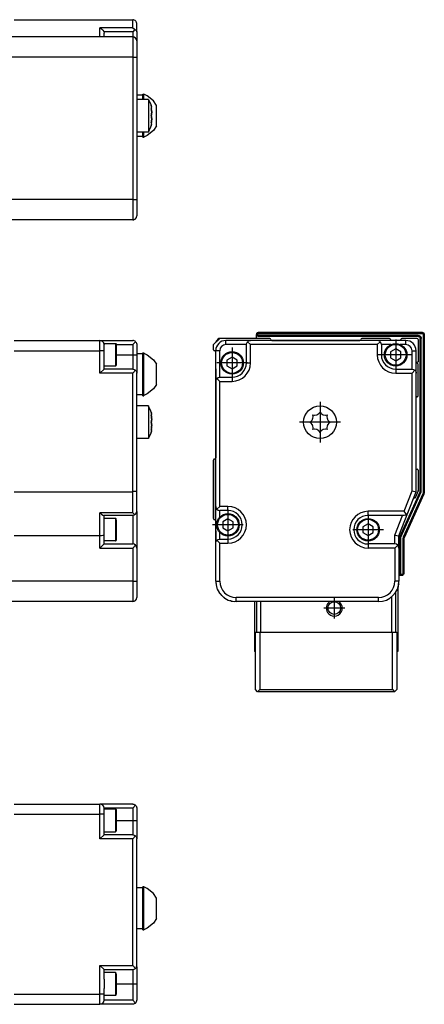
# Model space of a CAD drawing. Header units: inches. Extents: x -381 to 28022, y -418 to 176.
# Tile 49 of 49: x 27923 to 28022, y -152 to 88. Entities that reach past the tile are written whole.
import ezdxf

# ---------------------------------------------------------------- set-up
doc = ezdxf.new("R2010")
doc.units = ezdxf.units.IN
doc.linetypes.add('DOT_CENTER', pattern=[14, 12, -1, 0, -1])
doc.layers.add('1', color=7, linetype='Continuous')

# ---------------------------------------------------------------- blocks, each defined once
blk = doc.blocks.new('Modulo_der__18E___31', base_point=(25855.18, -53.93))
at = {"color": 7, "linetype": 'Continuous'}
for p, q in [((27922.08, 9.97), (27943.08, 9.97)), ((27943.08, 9.97), (27951.08, 9.97)), ((27943.08, 7.47), (27943.08, 9.97)), ((27951.29, 9.95), (27951.08, 9.97)), ((27951.08, 8.97), (27951.78, 9.68)), ((27951.46, 9.9), (27951.29, 9.95)), ((27951.48, 9.89), (27951.46, 9.9)), ((27951.67, 9.78), (27951.48, 9.89)), ((27951.78, 9.68), (27951.67, 9.78)), ((27951.78, 9.68), (27951.82, 9.64)), ((27951.82, 9.64), (27951.94, 9.47)), ((27922.08, 7.47), (27943.08, 7.47)), ((27944.08, 7.47), (27943.08, 7.47)), ((27943.08, 1.97), (27943.08, 7.47)), ((27944.08, 9.22), (27946.88, 9.22)), ((27944.08, 9.22), (27944.08, 8.97)), ((27944.08, 7.47), (27944.08, 8.97)), ((27944.08, 2.97), (27944.08, 7.47)), ((27946.88, 9.22), (27946.95, 9.21)), ((27946.88, 9.22), (27946.88, 3.72)), ((27946.95, 9.21), (27947.05, 9.12)), ((27947.05, 9.12), (27947.08, 8.83)), ((27947.06, 8.97), (27951.08, 8.97)), ((27947.08, 8.83), (27947.08, 3.92)), ((27951.08, 8.97), (27951.08, 6.47)), ((27951.94, 9.47), (27952, 9.35)), ((27952, 9.35), (27952.03, 9.28)), ((27952.03, 9.28), (27952.07, 9.08)), ((27952.07, 9.08), (27952.08, 8.97)), ((27952.08, 8.97), (27952.08, 6.47)), ((27947.08, 6.47), (27951.08, 6.47)), ((27951.08, 6.47), (27952.08, 6.47)), ((27951.08, 6.47), (27951.08, 2.97)), ((27953.58, 6.68), (27952.08, 6.68)), ((27952.08, 6.47), (27952.08, 1.97)), ((27953.58, 6.93), (27953.83, 6.93)), ((27953.58, -3.57), (27953.58, 6.93)), ((27953.83, 6.93), (27953.83, 6.85)), ((27953.83, -0.12), (27953.83, 6.93)), ((27953.83, 6.85), (27954.66, 6.46)), ((27954.66, 6.46), (27956.15, 5.23)), ((27956.15, 5.23), (27956.88, 4.14)), ((27944.08, 2.97), (27943.08, 1.97)), ((27946.88, 3.72), (27944.08, 3.72)), ((27951.08, 2.97), (27944.08, 2.97)), ((27946.88, 3.72), (27946.95, 3.73)), ((27946.95, 3.73), (27947.05, 3.82)), ((27947.05, 3.82), (27947.08, 3.92)), ((27951.08, 2.97), (27951.46, 2.9)), ((27951.78, 2.68), (27951.08, 1.97)), ((27951.46, 2.9), (27951.78, 2.68)), ((27951.78, 2.68), (27951.82, 2.64)), ((27951.82, 2.64), (27951.94, 2.47)), ((27951.94, 2.47), (27952, 2.35)), ((27956.88, -0.79), (27956.88, 4.14)), ((27951.08, 1.97), (27943.08, 1.97)), ((27951.08, -27.03), (27951.08, 1.97)), ((27952, 2.35), (27952.03, 2.28)), ((27952.03, 2.28), (27952.07, 2.08)), ((27952.07, 2.08), (27952.08, 1.97)), ((27952.08, -26.84), (27952.08, 1.97)), ((27953.83, -3.49), (27953.83, -0.12)), ((27956.15, -1.87), (27954.66, -3.11)), ((27956.88, -0.79), (27956.15, -1.87)), ((27953.58, -3.32), (27952.08, -3.32)), ((27953.58, -3.57), (27953.83, -3.57)), ((27954.66, -3.11), (27953.83, -3.49)), ((27953.83, -3.57), (27953.83, -3.49)), ((27954.91, -6.03), (27952.08, -6.03)), ((27954.91, -6.09), (27954.91, -6.03)), ((27954.91, -6.03), (27954.91, -6.09)), ((27955.49, -7.33), (27954.91, -6.09)), ((27954.91, -6.09), (27954.91, -8.66)), ((27954.91, -8.66), (27954.91, -14.03)), ((27955.58, -7.53), (27955.49, -7.33)), ((27955.58, -7.53), (27955.67, -7.84)), ((27955.67, -7.84), (27955.58, -7.53)), ((27955.66, -8.59), (27955.58, -8.26)), ((27955.58, -8.26), (27955.67, -8.33)), ((27955.59, -8.33), (27955.68, -8.33)), ((27955.59, -8.33), (27955.66, -8.59)), ((27955.68, -8.7), (27955.66, -8.59)), ((27955.66, -8.59), (27955.68, -8.7)), ((27955.68, -7.89), (27955.67, -7.84)), ((27955.67, -8.33), (27955.68, -8.33)), ((27955.7, -7.96), (27955.68, -7.89)), ((27955.68, -8.33), (27955.73, -8.21)), ((27955.72, -9.03), (27955.68, -8.7)), ((27955.68, -8.7), (27955.72, -9.03)), ((27955.68, -9.76), (27955.72, -9.51)), ((27955.72, -9.51), (27955.68, -9.76)), ((27955.7, -7.96), (27955.72, -8.09)), ((27955.72, -8.09), (27955.7, -7.96)), ((27955.73, -8.21), (27955.72, -8.09)), ((27955.73, -9.28), (27955.72, -9.03)), ((27955.72, -9.03), (27955.73, -9.28)), ((27955.72, -9.51), (27955.73, -9.36)), ((27955.73, -9.36), (27955.72, -9.51)), ((27955.73, -9.36), (27955.73, -9.28)), ((27955.73, -9.28), (27955.73, -9.36)), ((27955.58, -10.03), (27955.67, -9.81)), ((27955.67, -9.81), (27955.58, -10.03)), ((27955.67, -10.25), (27955.58, -10.03)), ((27955.58, -10.03), (27955.67, -10.25)), ((27955.58, -11.8), (27955.66, -11.47)), ((27955.67, -11.73), (27955.58, -11.8)), ((27955.66, -11.47), (27955.59, -11.73)), ((27955.59, -11.73), (27955.68, -11.73)), ((27955.66, -11.47), (27955.68, -11.35)), ((27955.68, -11.35), (27955.66, -11.47)), ((27955.67, -9.81), (27955.68, -9.76)), ((27955.68, -9.76), (27955.67, -9.81)), ((27955.68, -10.29), (27955.67, -10.25)), ((27955.67, -10.25), (27955.68, -10.29)), ((27955.68, -11.73), (27955.67, -11.73)), ((27955.72, -10.55), (27955.68, -10.29)), ((27955.68, -10.29), (27955.72, -10.55)), ((27955.68, -11.35), (27955.72, -11.03)), ((27955.72, -11.03), (27955.68, -11.35)), ((27955.73, -11.84), (27955.68, -11.73)), ((27955.7, -12.09), (27955.72, -11.96)), ((27955.72, -11.96), (27955.7, -12.09)), ((27955.73, -10.7), (27955.72, -10.55)), ((27955.72, -10.55), (27955.73, -10.7)), ((27955.72, -11.03), (27955.73, -10.78)), ((27955.73, -10.78), (27955.72, -11.03)), ((27955.72, -11.96), (27955.73, -11.84)), ((27955.73, -10.78), (27955.73, -10.7)), ((27955.73, -10.7), (27955.73, -10.78)), ((27954.91, -14.03), (27952.08, -14.03)), ((27955.49, -12.72), (27954.91, -13.97)), ((27955.58, -12.53), (27955.49, -12.72)), ((27955.58, -12.53), (27955.67, -12.22)), ((27955.67, -12.22), (27955.58, -12.53)), ((27955.67, -12.22), (27955.68, -12.17)), ((27955.68, -12.17), (27955.7, -12.09)), ((27922.08, -27.03), (27951.08, -27.03)), ((27951.29, -27.02), (27951.08, -27.03)), ((27951.08, -32.19), (27951.08, -27.03)), ((27951.46, -27.01), (27951.29, -27.02)), ((27951.48, -27.01), (27951.46, -27.01)), ((27951.67, -26.99), (27951.48, -27.01)), ((27951.79, -26.97), (27951.67, -26.99)), ((27951.82, -26.97), (27951.79, -26.97)), ((27951.94, -26.93), (27951.82, -26.97)), ((27952, -26.91), (27951.94, -26.93)), ((27952.03, -26.9), (27952, -26.91)), ((27952.07, -26.86), (27952.03, -26.9)), ((27952.08, -26.84), (27952.07, -26.86)), ((27952.08, -31.83), (27952.08, -26.84)), ((27951.08, -32.19), (27943.08, -32.19)), ((27943.08, -37.83), (27943.08, -32.19)), ((27943.08, -32.19), (27943.1, -32.21)), ((27943.1, -32.21), (27943.46, -32.52)), ((27943.46, -32.52), (27943.48, -32.53)), ((27943.48, -32.53), (27943.79, -32.74)), ((27943.79, -32.74), (27943.8, -32.75)), ((27943.8, -32.75), (27944.01, -32.83)), ((27951.08, -32.83), (27944.01, -32.83)), ((27944.08, -37.64), (27944.08, -32.83)), ((27946.88, -33.58), (27944.08, -33.58)), ((27946.95, -33.59), (27946.88, -33.58)), ((27946.88, -33.58), (27946.88, -39.08)), ((27947.05, -33.68), (27946.95, -33.59)), ((27947.08, -33.97), (27947.05, -33.68)), ((27951.08, -32.19), (27951.1, -32.21)), ((27951.46, -32.75), (27951.08, -32.83)), ((27951.08, -32.83), (27951.08, -39.83)), ((27951.1, -32.21), (27951.46, -32.52)), ((27951.46, -32.52), (27951.48, -32.53)), ((27951.64, -32.65), (27951.46, -32.75)), ((27951.48, -32.53), (27951.64, -32.65)), ((27951.64, -32.65), (27951.79, -32.53)), ((27951.79, -32.53), (27952, -32.21)), ((27952, -32.21), (27952.08, -31.83)), ((27952.08, -31.9), (27952.06, -32)), ((27952.08, -31.9), (27952.08, -40.83)), ((27947.08, -33.97), (27947.08, -36.33)), ((27943.08, -37.83), (27922.08, -37.83)), ((27943.46, -37.81), (27943.08, -37.83)), ((27943.08, -40.83), (27943.08, -37.83)), ((27943.79, -37.77), (27943.46, -37.81)), ((27944, -37.71), (27943.79, -37.77)), ((27944.08, -37.64), (27944, -37.71)), ((27944.08, -39.83), (27944.08, -37.64)), ((27947.08, -36.33), (27947.08, -38.88)), ((27944.08, -39.83), (27943.08, -40.83)), ((27943.08, -40.83), (27951.08, -40.83)), ((27946.88, -39.08), (27944.08, -39.08)), ((27944.08, -39.83), (27951.08, -39.83)), ((27946.88, -39.08), (27946.95, -39.07)), ((27946.95, -39.07), (27947.05, -38.98)), ((27947.05, -38.98), (27947.08, -38.88)), ((27951.46, -39.9), (27951.08, -39.83)), ((27951.08, -40.83), (27951.78, -40.12)), ((27951.08, -40.83), (27951.08, -48.93)), ((27951.78, -40.12), (27951.46, -39.9)), ((27952, -40.45), (27951.78, -40.12)), ((27952.08, -40.83), (27952, -40.45)), ((27952.08, -40.83), (27952.08, -48.93)), ((27951.08, -48.93), (27900.68, -48.93)), ((27951.08, -48.93), (27952.08, -48.93)), ((27951.08, -48.93), (27951.08, -53.93)), ((27952.08, -48.93), (27952.08, -52.93)), ((27951.08, -53.93), (27900.68, -53.93))]:
    blk.add_line(p, q, dxfattribs=at)
for centre, start, end in [((27943.08, 8.97), 360, 90), ((27951.08, -52.93), 270, 0)]:
    blk.add_arc(centre, 1, start, end, dxfattribs=at)
blk = doc.blocks.new('F-270__37', base_point=(621.12, -75.97))
blk.add_blockref('Modulo_der__18E___31', (25855.18, -53.93))
blk = doc.blocks.new('Alzado2', base_point=(2889, -32))
blk.add_blockref('F-270__37', (621.12, -75.97))
blk = doc.blocks.new('Modulo_der__18E___59', base_point=(25855.18, 38.97))
at = {"color": 7, "linetype": 'Continuous'}
for p, q in [((27922.08, 88.48), (27951.08, 88.48)), ((27951.08, 86.47), (27951.08, 88.48)), ((27951.29, 88.46), (27951.08, 88.48)), ((27951.46, 88.4), (27951.29, 88.46)), ((27951.48, 88.39), (27951.46, 88.4)), ((27951.67, 88.29), (27951.48, 88.39)), ((27951.79, 88.18), (27951.67, 88.29)), ((27951.82, 88.15), (27951.79, 88.18)), ((27951.94, 87.98), (27951.82, 88.15)), ((27952, 87.86), (27951.94, 87.98)), ((27952.03, 87.79), (27952, 87.86)), ((27952.07, 87.58), (27952.03, 87.79)), ((27952.08, 87.48), (27952.07, 87.58)), ((27952.08, 85.54), (27952.08, 87.48)), ((27951.08, 86.47), (27943.08, 86.47)), ((27943.08, 84.28), (27943.08, 86.47)), ((27943.08, 86.47), (27943.1, 86.46)), ((27943.1, 86.46), (27943.46, 86.26)), ((27943.46, 86.26), (27943.48, 86.24)), ((27943.48, 86.24), (27943.79, 85.94)), ((27943.79, 85.94), (27943.8, 85.92)), ((27943.8, 85.92), (27944, 85.56)), ((27944, 85.56), (27944.01, 85.54)), ((27944.01, 85.54), (27944.08, 85.15)), ((27951.08, 85.54), (27944.01, 85.54)), ((27944.08, 84.28), (27944.08, 85.15)), ((27951.08, 86.47), (27951.1, 86.46)), ((27951.64, 86.1), (27951.08, 85.54)), ((27951.08, 85.54), (27951.08, 84.28)), ((27951.1, 86.46), (27951.46, 86.26)), ((27951.46, 86.26), (27951.48, 86.24)), ((27951.48, 86.24), (27951.64, 86.1)), ((27951.64, 86.1), (27951.79, 86.02)), ((27951.79, 86.02), (27952, 85.8)), ((27952, 85.8), (27952.08, 85.54)), ((27952.08, 85.54), (27952.08, 83.28)), ((27951.08, 84.28), (27900.68, 84.28)), ((27951.08, 84.28), (27951.08, 79.28)), ((27952.08, 83.28), (27952.08, 79.28)), ((27951.08, 79.28), (27900.68, 79.28)), ((27951.08, 79.28), (27952.08, 79.28)), ((27951.08, 79.28), (27951.08, 44.48)), ((27952.08, 79.28), (27952.08, 44.48)), ((27953.58, 69.98), (27952.08, 69.98)), ((27953.58, 70.23), (27953.83, 70.23)), ((27953.58, 69), (27953.58, 70.23)), ((27954.66, 69.84), (27953.83, 70.23)), ((27953.83, 69), (27953.83, 70.23)), ((27954.91, 68.98), (27952.08, 68.98)), ((27953.58, 68.98), (27953.58, 69)), ((27953.83, 68.98), (27953.83, 69)), ((27956.15, 68.59), (27954.66, 69.84)), ((27954.91, 68.98), (27955.49, 67.71)), ((27954.91, 68.98), (27954.91, 60.98)), ((27955.49, 67.71), (27955.58, 67.48)), ((27955.67, 67.16), (27955.58, 67.48)), ((27955.58, 67.48), (27955.67, 67.16)), ((27956.88, 67.48), (27956.15, 68.59)), ((27956.88, 62.48), (27956.88, 67.48)), ((27955.67, 66.37), (27955.58, 66.75)), ((27955.58, 66.75), (27955.66, 66.68)), ((27955.58, 64.98), (27955.67, 65.2)), ((27955.67, 65.2), (27955.58, 64.98)), ((27955.59, 66.68), (27955.68, 66.68)), ((27955.59, 66.68), (27955.67, 66.37)), ((27955.66, 66.68), (27955.68, 66.68)), ((27955.68, 67.12), (27955.67, 67.16)), ((27955.68, 66.3), (27955.67, 66.37)), ((27955.67, 66.37), (27955.68, 66.3)), ((27955.67, 65.2), (27955.68, 65.24)), ((27955.68, 65.24), (27955.67, 65.2)), ((27955.72, 66.91), (27955.68, 67.12)), ((27955.68, 66.68), (27955.72, 66.71)), ((27955.73, 65.73), (27955.68, 66.3)), ((27955.68, 66.3), (27955.73, 65.73)), ((27955.68, 65.24), (27955.7, 65.33)), ((27955.7, 65.33), (27955.68, 65.24)), ((27955.7, 65.33), (27955.72, 65.5)), ((27955.72, 65.5), (27955.7, 65.33)), ((27955.73, 66.83), (27955.72, 66.91)), ((27955.72, 66.91), (27955.73, 66.83)), ((27955.72, 66.71), (27955.73, 66.79)), ((27955.72, 65.5), (27955.73, 65.73)), ((27955.73, 65.73), (27955.72, 65.5)), ((27955.73, 66.79), (27955.73, 66.83)), ((27955.67, 64.76), (27955.58, 64.98)), ((27955.58, 64.98), (27955.67, 64.76)), ((27955.58, 63.21), (27955.67, 63.59)), ((27955.67, 63.27), (27955.58, 63.21)), ((27955.67, 62.79), (27955.58, 62.48)), ((27955.58, 62.48), (27955.67, 62.79)), ((27955.67, 63.59), (27955.59, 63.28)), ((27955.59, 63.28), (27955.68, 63.28)), ((27955.68, 64.71), (27955.67, 64.76)), ((27955.67, 64.76), (27955.68, 64.71)), ((27955.67, 63.59), (27955.68, 63.65)), ((27955.68, 63.65), (27955.67, 63.59)), ((27955.68, 63.28), (27955.67, 63.27)), ((27955.67, 62.79), (27955.68, 62.84)), ((27955.7, 64.63), (27955.68, 64.71)), ((27955.68, 64.71), (27955.7, 64.63)), ((27955.68, 63.65), (27955.73, 64.23)), ((27955.73, 64.23), (27955.68, 63.65)), ((27955.72, 63.24), (27955.68, 63.28)), ((27955.68, 62.84), (27955.72, 63.04)), ((27955.72, 64.46), (27955.7, 64.63)), ((27955.7, 64.63), (27955.72, 64.46)), ((27955.73, 64.23), (27955.72, 64.46)), ((27955.72, 64.46), (27955.73, 64.23)), ((27955.73, 63.16), (27955.72, 63.24)), ((27955.73, 63.13), (27955.72, 63.04)), ((27955.72, 63.04), (27955.73, 63.13)), ((27955.73, 63.13), (27955.73, 63.16)), ((27954.91, 60.98), (27952.08, 60.98)), ((27953.58, 60.96), (27953.58, 60.98)), ((27953.58, 59.73), (27953.58, 60.96)), ((27953.83, 60.96), (27953.83, 60.98)), ((27953.83, 59.73), (27953.83, 60.96)), ((27956.15, 61.38), (27954.66, 60.13)), ((27954.91, 60.98), (27955.49, 62.24)), ((27955.49, 62.24), (27955.58, 62.48)), ((27956.88, 62.48), (27956.15, 61.38)), ((27952.08, 59.98), (27953.58, 59.98)), ((27953.58, 59.73), (27953.83, 59.73)), ((27954.66, 60.13), (27953.83, 59.73)), ((27951.08, 44.48), (27900.68, 44.48)), ((27951.08, 44.48), (27951.08, 39.48)), ((27951.08, 44.48), (27952.08, 44.48)), ((27952.08, 44.48), (27952.08, 40.48)), ((27951.08, 39.48), (27900.68, 39.48)), ((27951.08, 39.48), (27951.29, 39.5)), ((27951.29, 39.5), (27951.4, 39.53)), ((27951.43, 39.54), (27951.46, 39.55)), ((27951.46, 39.55), (27951.48, 39.56)), ((27951.48, 39.56), (27951.67, 39.67)), ((27951.67, 39.67), (27951.71, 39.7)), ((27951.73, 39.72), (27951.78, 39.77)), ((27951.78, 39.77), (27951.82, 39.81)), ((27951.82, 39.81), (27951.94, 39.98)), ((27951.94, 39.98), (27952, 40.09)), ((27952, 40.09), (27952.03, 40.17)), ((27952.03, 40.17), (27952.05, 40.27)), ((27952.07, 40.37), (27952.08, 40.48)), ((27952.07, 40.34), (27952.07, 40.37))]:
    blk.add_line(p, q, dxfattribs=at)
for centre, start, end in [((27951.08, 83.28), 0.0001, 90), ((27951.08, 40.48), 270, 0)]:
    blk.add_arc(centre, 1, start, end, dxfattribs=at)
blk = doc.blocks.new('F-270__65', base_point=(621.12, 38.97))
blk.add_blockref('Modulo_der__18E___59', (25855.18, 38.97))
blk = doc.blocks.new('Inferior2', base_point=(2889, 64.72))
blk.add_blockref('F-270__65', (621.12, 38.97))
blk = doc.blocks.new('Modulos_intermedio__FL-14___66', base_point=(27971.38, -47.53))
at = {"color": 7, "linetype": 'Continuous'}
for p, q in [((27981.6, 11.89), (27981.69, 11.94)), ((27981.69, 11.94), (27981.73, 11.95)), ((28020.88, 10.97), (28021.02, 10.95)), ((28021.07, 10.94), (28021.16, 10.89)), ((28021.23, 10.83), (28021.29, 10.75)), ((28022.29, 11.75), (28022.34, 11.67)), ((27971.38, -39.03), (27971.38, -36.98)), ((28016.88, -47.53), (28016.73, -47.5)), ((28017.02, -47.5), (28016.88, -47.53)), ((28017.23, -47.38), (28017.16, -47.44)), ((28017.36, -47.17), (28017.29, -47.3))]:
    blk.add_line(p, q, dxfattribs=at)
blk = doc.blocks.new('Modulo_izq__K___67', base_point=(27970.88, -53.93))
at = {"color": 7, "linetype": 'Continuous'}
for p, q in [((27970.88, 8.97), (27972.38, 10.47)), ((27971.88, 10.22), (27972.18, 10.52)), ((27971.88, 9.97), (27971.88, 10.22)), ((27971.88, 10.22), (27972.12, 10.22)), ((27972.18, 10.52), (27979.58, 10.52)), ((27984.63, 10.47), (27972.38, 10.47)), ((27973.88, 8.97), (27973.88, 9.97)), ((27979.88, 9.97), (27973.88, 9.97)), ((27978.96, 9.35), (27979.17, 9.68)), ((27979.17, 9.68), (27979.29, 9.78)), ((27979.17, 9.68), (27979.88, 8.97)), ((27979.29, 9.78), (27979.47, 9.89)), ((27979.47, 9.89), (27979.5, 9.9)), ((27979.5, 9.9), (27979.67, 9.95)), ((27979.63, 10.47), (27979.58, 10.52)), ((27979.67, 9.95), (27979.88, 9.97)), ((28010.88, 9.97), (27979.88, 9.97)), ((27981.38, 11.47), (27981.4, 11.62)), ((27981.63, 11.47), (27981.38, 11.47)), ((27981.4, 11.33), (27981.38, 11.47)), ((27981.38, 10.47), (27981.38, 11.47)), ((27981.4, 11.62), (27981.42, 11.67)), ((27981.46, 11.2), (27981.4, 11.33)), ((27981.42, 11.67), (27981.46, 11.75)), ((27981.46, 11.75), (27981.6, 11.89)), ((27981.6, 11.06), (27981.46, 11.2)), ((27981.6, 11.89), (27981.69, 11.94)), ((27981.73, 11), (27981.6, 11.06)), ((27981.63, 11.47), (27981.64, 11.55)), ((27981.64, 11.4), (27981.63, 11.47)), ((27981.64, 11.55), (27981.65, 11.57)), ((27981.65, 11.38), (27981.64, 11.4)), ((27981.65, 11.57), (27981.67, 11.61)), ((27981.67, 11.33), (27981.65, 11.38)), ((27981.67, 11.61), (27981.7, 11.65)), ((27981.7, 11.3), (27981.67, 11.33)), ((27981.69, 11.94), (27981.73, 11.95)), ((27981.7, 11.65), (27981.74, 11.68)), ((27981.74, 11.27), (27981.7, 11.3)), ((27981.73, 11.95), (27981.88, 11.97)), ((27981.88, 10.97), (27981.73, 11)), ((27981.74, 11.68), (27981.78, 11.7)), ((27981.78, 11.24), (27981.74, 11.27)), ((27981.78, 11.7), (27981.8, 11.71)), ((27981.8, 11.23), (27981.78, 11.24)), ((27981.8, 11.71), (27981.88, 11.72)), ((27981.88, 11.22), (27981.8, 11.23)), ((27981.88, 11.97), (28021.88, 11.97)), ((27981.88, 11.72), (27981.88, 11.97)), ((27981.88, 11.72), (28021.88, 11.72)), ((28020.88, 11.22), (27981.88, 11.22)), ((27981.88, 10.97), (27981.88, 11.22)), ((28020.88, 10.97), (27981.88, 10.97)), ((27985.13, 9.97), (28006.63, 9.97)), ((28013.88, 10.47), (28007.13, 10.47)), ((28011.09, 9.95), (28010.88, 9.97)), ((28017.88, 9.97), (28010.88, 9.97)), ((28011.59, 9.68), (28010.88, 8.97)), ((28011.26, 9.9), (28011.09, 9.95)), ((28011.29, 9.89), (28011.26, 9.9)), ((28011.47, 9.78), (28011.29, 9.89)), ((28011.59, 9.68), (28011.47, 9.78)), ((28011.8, 9.35), (28011.59, 9.68)), ((28014.13, 10.22), (28014.13, 9.97)), ((28016.63, 9.97), (28016.63, 10.22)), ((28020.63, 10.47), (28016.88, 10.47)), ((28017.88, 8.97), (28017.88, 9.97)), ((28020.88, 10.97), (28020.88, 11.22)), ((28020.88, 11.22), (28021.09, 11.19)), ((28020.88, 10.97), (28021.02, 10.95)), ((28020.88, 10.22), (28020.88, 4.77)), ((28021.02, 10.95), (28021.16, 10.89)), ((28021.09, 11.19), (28021.16, 11.17)), ((28021.16, 11.17), (28021.29, 11.1)), ((28021.16, 10.89), (28021.29, 10.75)), ((28021.29, 11.1), (28021.41, 11)), ((28021.29, 10.75), (28021.36, 10.62)), ((28021.36, 10.62), (28021.38, 10.47)), ((28021.38, 10.47), (28021.63, 10.47)), ((28021.38, -27.04), (28021.38, 10.47)), ((28021.41, 11), (28021.5, 10.89)), ((28021.5, 10.89), (28021.57, 10.76)), ((28021.57, 10.76), (28021.6, 10.69)), ((28021.6, 10.69), (28021.63, 10.47)), ((28021.63, -27.1), (28021.63, 10.47)), ((28021.88, 11.72), (28021.88, 11.97)), ((28021.88, 11.97), (28022.02, 11.95)), ((28021.88, 11.72), (28021.95, 11.71)), ((28021.95, 11.71), (28021.97, 11.7)), ((28021.97, 11.7), (28022.02, 11.68)), ((28022.02, 11.95), (28022.16, 11.89)), ((28022.02, 11.68), (28022.05, 11.65)), ((28022.05, 11.65), (28022.09, 11.61)), ((28022.09, 11.61), (28022.11, 11.57)), ((28022.11, 11.57), (28022.12, 11.55)), ((28022.12, 11.55), (28022.13, 11.47)), ((28022.13, 11.47), (28022.38, 11.47)), ((28022.13, 11.47), (28022.13, -27.21)), ((28022.16, 11.89), (28022.29, 11.75)), ((28022.29, 11.75), (28022.36, 11.62)), ((28022.36, 11.62), (28022.38, 11.47)), ((28022.38, 11.47), (28022.38, -27.21)), ((27970.88, 7.72), (27970.88, 8.97)), ((27970.9, 7.62), (27970.9, 7.61)), ((27970.92, 7.58), (27970.93, 7.57)), ((27970.93, 7.57), (27970.95, 7.55)), ((27970.95, 7.55), (27970.96, 7.54)), ((27970.97, 7.53), (27970.99, 7.52)), ((27970.99, 7.52), (27971, 7.51)), ((27971.09, 7.48), (27971.1, 7.48)), ((27971.14, 7.47), (27971.13, 7.47)), ((27971.2, 7.46), (27971.16, 7.47)), ((27971.25, 7.44), (27971.2, 7.46)), ((27971.33, 7.37), (27971.29, 7.41)), ((27971.35, 7.34), (27971.33, 7.37)), ((27971.37, 7.29), (27971.36, 7.33)), ((27971.38, 7.22), (27971.37, 7.28)), ((27972.38, 7.47), (27971.38, 7.47)), ((27971.38, -0.03), (27971.38, 7.47)), ((27972.38, 0.97), (27972.38, 7.47)), ((27978.88, 8.97), (27973.88, 8.97)), ((27978.88, 8.97), (27978.96, 9.35)), ((27978.88, 4.47), (27978.88, 8.97)), ((27979.88, 4.47), (27979.88, 8.97)), ((28010.88, 8.97), (27979.88, 8.97)), ((28010.88, 8.97), (28010.88, 6.47)), ((28011.88, 8.97), (28011.8, 9.35)), ((28014.24, 8.97), (28011.88, 8.97)), ((28011.88, 8.97), (28011.88, 6.47)), ((28015.38, 7.92), (28014.13, 7.19)), ((28014.27, 8.97), (28014.24, 8.97)), ((28016.63, 7.19), (28015.38, 7.92)), ((28016.53, 8.97), (28016.49, 8.97)), ((28017.88, 8.97), (28016.53, 8.97)), ((28019.38, 7.47), (28020.38, 7.47)), ((28019.38, 2.97), (28019.38, 7.47)), ((28020.38, 1.97), (28020.38, 7.47)), ((27971.38, 5.97), (27971.38, 7.22)), ((27971.38, 5.95), (27971.38, 5.97)), ((27971.38, 5.97), (27971.38, 5.95)), ((27971.38, 5.97), (27971.38, 5.95)), ((27971.38, 2.97), (27971.38, 5.97)), ((27971.38, 5.93), (27971.38, 5.95)), ((27975.38, 5.92), (27974.13, 5.19)), ((27974.13, 5.19), (27974.13, 3.75)), ((27976.63, 5.19), (27975.38, 5.92)), ((27976.63, 3.75), (27976.63, 5.19)), ((28011.88, 6.47), (28010.88, 6.47)), ((28014.13, 7.19), (28014.13, 5.75)), ((28014.13, 5.75), (28015.38, 5.03)), ((28015.38, 5.03), (28016.63, 5.75)), ((28016.63, 5.75), (28016.63, 7.19)), ((27971.38, 2.9), (27971.38, 2.97)), ((27971.38, 2.97), (27971.38, -18.78)), ((27971.38, 2.9), (27971.38, 2.92)), ((27971.38, 1.93), (27971.38, 2.9)), ((27974.13, 3.75), (27975.38, 3.03)), ((27975.38, 3.03), (27976.63, 3.75)), ((27978.88, 4.47), (27979.88, 4.47)), ((28015.38, 2.97), (28019.38, 2.97)), ((28015.38, 2.97), (28015.38, 1.97)), ((28019.38, 2.97), (28019.76, 2.9)), ((28020.09, 2.68), (28019.38, 1.97)), ((28019.76, 2.9), (28020.09, 2.68)), ((28020.09, 2.68), (28020.19, 2.56)), ((28020.19, 2.56), (28020.29, 2.38)), ((28020.88, 4.77), (28020.58, 4.47)), ((28020.58, 4.47), (28020.88, 4.17)), ((28020.88, -3.53), (28020.88, 4.17)), ((27971.38, 1.72), (27971.38, 1.93)), ((27971.38, -0.03), (27971.4, 0.18)), ((27971.4, 0.18), (27971.46, 0.35)), ((27971.46, 0.35), (27971.47, 0.38)), ((27971.47, 0.38), (27971.57, 0.56)), ((27971.57, 0.56), (27971.67, 0.68)), ((27971.67, 0.68), (27972, 0.9)), ((27971.67, 0.68), (27972.38, -0.03)), ((27972, 0.9), (27972.38, 0.97)), ((27972.38, 0.97), (27975.38, 0.97)), ((27975.38, 0.97), (27975.38, -0.03)), ((28015.38, 1.97), (28019.38, 1.97)), ((28019.38, -26.84), (28019.38, 1.97)), ((28020.29, 2.38), (28020.3, 2.35)), ((28020.3, 2.35), (28020.36, 2.18)), ((28020.36, 2.18), (28020.38, 1.97)), ((28020.38, -27.03), (28020.38, 1.97)), ((27971.38, -30.63), (27971.38, -0.03)), ((27972.38, -0.03), (27975.38, -0.03)), ((27972.38, -30.63), (27972.38, -0.03)), ((28020.38, -3.97), (28020.38, -3.98)), ((27994.74, -9.76), (27994.94, -9.51)), ((27994.94, -9.51), (27995.03, -9.36)), ((27995.03, -9.36), (27995.07, -9.28)), ((27995.07, -9.28), (27995.14, -9.03)), ((27995.11, -8.26), (27995.49, -8.33)), ((27995.18, -8.59), (27995.11, -8.26)), ((27995.14, -9.03), (27995.18, -8.7)), ((27995.18, -8.64), (27995.18, -8.59)), ((27995.18, -8.7), (27995.18, -8.64)), ((27995.49, -8.33), (27995.55, -8.33)), ((27995.55, -8.33), (27996.13, -8.21)), ((27996.13, -8.21), (27996.36, -8.09)), ((27996.36, -8.09), (27996.53, -7.96)), ((27996.53, -7.96), (27996.62, -7.89)), ((27996.62, -7.89), (27996.66, -7.84)), ((27996.66, -7.84), (27996.88, -7.53)), ((27996.88, -7.53), (27997.1, -7.84)), ((27997.1, -7.84), (27997.15, -7.89)), ((27997.15, -7.89), (27997.23, -7.96)), ((27997.23, -7.96), (27997.4, -8.09)), ((27997.4, -8.09), (27997.63, -8.21)), ((27997.63, -8.21), (27998.21, -8.33)), ((27998.21, -8.33), (27998.27, -8.33)), ((27998.27, -8.33), (27998.65, -8.26)), ((27998.59, -8.59), (27998.58, -8.64)), ((27998.58, -8.64), (27998.58, -8.7)), ((27998.58, -8.7), (27998.62, -9.03)), ((27998.65, -8.26), (27998.59, -8.59)), ((27998.62, -9.03), (27998.7, -9.28)), ((27998.7, -9.28), (27998.73, -9.36)), ((27998.73, -9.36), (27998.82, -9.51)), ((27998.82, -9.51), (27999.02, -9.76)), ((27994.38, -10.03), (27994.69, -9.81)), ((27994.69, -10.25), (27994.38, -10.03)), ((27994.69, -9.81), (27994.74, -9.76)), ((27994.74, -10.29), (27994.69, -10.25)), ((27994.94, -10.55), (27994.74, -10.29)), ((27995.03, -10.7), (27994.94, -10.55)), ((27995.07, -10.78), (27995.03, -10.7)), ((27995.14, -11.03), (27995.07, -10.78)), ((27995.11, -11.8), (27995.18, -11.47)), ((27995.49, -11.73), (27995.11, -11.8)), ((27995.18, -11.35), (27995.14, -11.03)), ((27995.18, -11.42), (27995.18, -11.35)), ((27995.18, -11.47), (27995.18, -11.42)), ((27995.55, -11.73), (27995.49, -11.73)), ((27996.13, -11.84), (27995.55, -11.73)), ((27996.36, -11.96), (27996.13, -11.84)), ((27996.53, -12.09), (27996.36, -11.96)), ((27997.4, -11.96), (27997.23, -12.09)), ((27997.63, -11.84), (27997.4, -11.96)), ((27998.21, -11.73), (27997.63, -11.84)), ((27998.27, -11.73), (27998.21, -11.73)), ((27998.65, -11.8), (27998.27, -11.73)), ((27998.62, -11.03), (27998.58, -11.35)), ((27998.58, -11.35), (27998.58, -11.42)), ((27998.58, -11.42), (27998.59, -11.47)), ((27998.59, -11.47), (27998.65, -11.8)), ((27998.7, -10.78), (27998.62, -11.03)), ((27998.73, -10.7), (27998.7, -10.78)), ((27998.82, -10.55), (27998.73, -10.7)), ((27999.02, -10.29), (27998.82, -10.55)), ((27999.02, -9.76), (27999.07, -9.81)), ((27999.07, -10.25), (27999.02, -10.29)), ((27999.07, -9.81), (27999.38, -10.03)), ((27999.38, -10.03), (27999.07, -10.25)), ((27996.62, -12.17), (27996.53, -12.09)), ((27996.66, -12.22), (27996.62, -12.17)), ((27996.88, -12.53), (27996.66, -12.22)), ((27997.1, -12.22), (27996.88, -12.53)), ((27997.15, -12.17), (27997.1, -12.22)), ((27997.23, -12.09), (27997.15, -12.17)), ((27970.88, -33.63), (27970.88, -19.28)), ((28020.38, -21.53), (28020.63, -21.53)), ((28020.88, -21.78), (28020.88, -26.73)), ((28016.38, -38.11), (28021.38, -27.04)), ((28016.63, -38.17), (28021.63, -27.1)), ((28022.06, -27.52), (28017.24, -38.19)), ((28017.44, -31.83), (28019.38, -26.84)), ((28022.29, -27.62), (28017.47, -38.3)), ((28018.37, -32.19), (28020.38, -27.03)), ((28019.38, -26.84), (28020.38, -27.03)), ((28020.86, -26.82), (28020.26, -28.37)), ((28021.38, -27.04), (28021.63, -27.1)), ((28022.11, -27.36), (28022.06, -27.52)), ((28022.06, -27.52), (28022.29, -27.62)), ((28022.13, -27.21), (28022.11, -27.36)), ((28022.13, -27.21), (28022.38, -27.21)), ((28022.3, -27.59), (28022.29, -27.62)), ((28022.35, -27.42), (28022.3, -27.59)), ((28022.38, -27.21), (28022.35, -27.42)), ((27971.38, -30.63), (27971.4, -30.84)), ((27971.38, -39.63), (27971.38, -30.63)), ((27971.4, -30.84), (27971.46, -31.01)), ((27971.46, -31.01), (27971.47, -31.04)), ((27971.47, -31.04), (27971.57, -31.22)), ((27971.57, -31.22), (27971.67, -31.34)), ((27971.67, -31.34), (27972.38, -30.63)), ((27974.38, -30.63), (27972.38, -30.63)), ((27974.38, -31.63), (27974.38, -30.63)), ((27971.67, -31.34), (27972, -31.55)), ((27972, -31.55), (27972.38, -31.63)), ((27974.38, -31.63), (27972.38, -31.63)), ((27972.38, -33.24), (27972.38, -31.63)), ((27972.38, -33.27), (27972.38, -33.24)), ((27974.38, -33.69), (27973.13, -34.41)), ((27975.63, -34.41), (27974.38, -33.69)), ((28017.44, -31.83), (28008.63, -31.83)), ((28008.63, -32.83), (28008.63, -31.83)), ((28017.44, -32.83), (28008.63, -32.83)), ((28015.18, -37.64), (28017.05, -32.83)), ((28016.18, -37.83), (28018.37, -32.19)), ((28018.01, -32.65), (28017.44, -31.83)), ((28017.82, -32.75), (28017.44, -32.83)), ((28018.01, -32.65), (28017.82, -32.75)), ((28018.15, -32.53), (28018.01, -32.65)), ((28018.16, -32.52), (28018.15, -32.53)), ((28018.37, -32.21), (28018.16, -32.52)), ((28018.37, -32.19), (28018.37, -32.21)), ((27971.38, -33.88), (27971.13, -33.88)), ((27971.38, -36.63), (27971.38, -33.88)), ((27973.13, -34.41), (27973.13, -35.85)), ((27973.13, -35.85), (27974.38, -36.57)), ((27974.38, -36.57), (27975.63, -35.85)), ((27975.63, -35.85), (27975.63, -34.41)), ((28008.63, -34.88), (28007.38, -35.61)), ((28007.38, -35.61), (28007.38, -37.05)), ((28009.88, -35.61), (28008.63, -34.88)), ((28009.88, -37.05), (28009.88, -35.61)), ((27971.38, -36.98), (27971.38, -36.63)), ((27971.38, -39.03), (27971.38, -36.63)), ((27972.38, -37.02), (27972.38, -36.99)), ((27972.38, -38.63), (27972.38, -37.02)), ((28007.38, -37.05), (28008.63, -37.77)), ((28008.63, -37.77), (28009.88, -37.05)), ((28015.18, -37.64), (28016.18, -37.83)), ((28015.18, -39.83), (28015.18, -37.64)), ((28016.18, -40.83), (28016.18, -37.83)), ((28016.63, -38.17), (28016.38, -38.11)), ((28016.38, -47.03), (28016.38, -38.11)), ((28016.63, -47.03), (28016.63, -38.17)), ((28017.16, -38.45), (28017.13, -38.71)), ((28017.24, -38.19), (28017.16, -38.45)), ((28017.24, -38.19), (28017.47, -38.3)), ((28017.4, -38.5), (28017.38, -38.71)), ((28017.45, -38.33), (28017.4, -38.5)), ((28017.47, -38.3), (28017.45, -38.33)), ((27971.35, -39.03), (27971.35, -41.01)), ((27971.38, -39.03), (27971.35, -39.03)), ((27971.38, -39.63), (27971.44, -39.29)), ((27971.38, -48.93), (27971.38, -39.63)), ((27971.44, -39.29), (27971.46, -39.25)), ((27971.46, -39.25), (27971.61, -38.99)), ((27971.61, -38.99), (27971.67, -38.92)), ((27971.67, -38.92), (27972, -38.71)), ((27971.67, -38.92), (27972.38, -39.63)), ((27972, -38.71), (27972.38, -38.63)), ((27972.38, -38.63), (27974.38, -38.63)), ((27972.38, -48.93), (27972.38, -39.63)), ((27972.38, -39.63), (27974.38, -39.63)), ((27974.38, -38.63), (27974.38, -39.63)), ((28015.18, -39.83), (28008.63, -39.83)), ((28008.63, -39.83), (28008.63, -40.83)), ((28015.18, -40.83), (28008.63, -40.83)), ((28015.56, -39.9), (28015.18, -39.83)), ((28015.18, -40.83), (28015.89, -40.12)), ((28015.18, -40.83), (28015.18, -48.93)), ((28015.89, -40.12), (28015.56, -39.9)), ((28016.1, -40.45), (28015.89, -40.12)), ((28016.18, -40.83), (28016.1, -40.45)), ((28016.18, -40.83), (28016.18, -48.93)), ((28017.13, -38.71), (28017.13, -47.03)), ((28017.13, -38.71), (28017.38, -38.71)), ((28017.38, -38.71), (28017.38, -47.03)), ((27971.38, -41.01), (27971.35, -41.01)), ((28016.88, -47.53), (28016.18, -47.53)), ((28016.4, -47.17), (28016.38, -47.03)), ((28016.38, -47.03), (28016.63, -47.03)), ((28016.46, -47.3), (28016.4, -47.17)), ((28016.6, -47.44), (28016.46, -47.3)), ((28016.73, -47.5), (28016.6, -47.44)), ((28016.64, -47.1), (28016.63, -47.03)), ((28016.65, -47.12), (28016.64, -47.1)), ((28016.67, -47.17), (28016.65, -47.12)), ((28016.7, -47.2), (28016.67, -47.17)), ((28016.74, -47.23), (28016.7, -47.2)), ((28016.88, -47.53), (28016.73, -47.5)), ((28016.78, -47.26), (28016.74, -47.23)), ((28016.8, -47.27), (28016.78, -47.26)), ((28016.88, -47.28), (28016.8, -47.27)), ((28016.95, -47.27), (28016.88, -47.28)), ((28016.88, -47.28), (28016.88, -47.53)), ((28017.02, -47.5), (28016.88, -47.53)), ((28016.97, -47.26), (28016.95, -47.27)), ((28017.02, -47.23), (28016.97, -47.26)), ((28017.05, -47.2), (28017.02, -47.23)), ((28017.16, -47.44), (28017.02, -47.5)), ((28017.09, -47.16), (28017.05, -47.2)), ((28017.11, -47.12), (28017.09, -47.16)), ((28017.12, -47.1), (28017.11, -47.12)), ((28017.13, -47.03), (28017.12, -47.1)), ((28017.13, -47.03), (28017.38, -47.03)), ((28017.29, -47.3), (28017.16, -47.44)), ((28017.36, -47.17), (28017.29, -47.3)), ((28017.38, -47.03), (28017.36, -47.17)), ((27971.38, -48.93), (27972.38, -48.93)), ((28016.18, -48.93), (28015.18, -48.93)), ((27976.38, -53.93), (27976.38, -52.93)), ((28011.18, -52.93), (27976.38, -52.93)), ((28011.18, -53.93), (28011.18, -52.93)), ((28011.18, -53.93), (27976.38, -53.93))]:
    blk.add_line(p, q, dxfattribs=at)
for centre, radius in [((28015.38, 6.47), 2.75), ((28015.38, 6.47), 2.55), ((27975.38, 4.47), 2.75), ((27975.38, 4.47), 2.55), ((27996.88, -10.03), 4), ((27974.38, -35.13), 2.75), ((27974.38, -35.13), 2.55), ((28008.63, -36.33), 2.75), ((28008.63, -36.33), 2.55)]:
    blk.add_circle(centre, radius, dxfattribs=at)
for centre, radius, start, end in [((27973.88, 7.47), 2.5, 90, 180), ((27971.88, 9.47), 0.5, 90, 180), ((27984.63, 10.22), 0.25, 0, 90), ((27985.13, 10.22), 0.25, 180, 270), ((28006.63, 10.22), 0.25, 270, 0), ((28007.13, 10.22), 0.25, 90, 180), ((28013.88, 10.22), 0.25, 0, 90), ((28016.88, 10.22), 0.25, 90, 180), ((28017.88, 7.47), 2.5, 0, 90), ((28020.63, 10.22), 0.25, 0, 90), ((27971.13, 7.72), 0.25, 180, 270), ((27971.13, 7.22), 0.25, 0, 90), ((27973.88, 7.47), 1.5, 90, 180), ((28017.88, 7.47), 1.5, 0, 90), ((28015.38, 6.47), 4.5, 180, 270), ((28015.38, 6.47), 3.5, 180, 270), ((27971.63, 2.97), 0.25, 172.4108, 179.5928), ((27975.38, 4.47), 3.5, 270, 0), ((27975.38, 4.47), 4.5, 270, 0), ((28020.63, -4.03), 0.25, 89.9999, 168.0002), ((28020.63, -3.53), 0.25, 270, 360), ((27971.13, -19.28), 0.25, 90, 180), ((27971.13, -18.78), 0.25, 270, 360), ((28020.63, -21.78), 0.25, 0, 90), ((28019.84, -28.74), 0.25, 68.3115, 95.9996), ((28020.02, -28.28), 0.25, 248.3115, 338.6933), ((28020.63, -26.73), 0.25, 338.6933, 0), ((27974.38, -35.13), 4.5, 270, 90), ((27971.13, -33.63), 0.25, 180, 270), ((27974.38, -35.13), 3.5, 270, 90), ((28008.63, -36.33), 4.5, 90, 270), ((28008.63, -36.33), 3.5, 90, 270), ((27971.63, -36.63), 0.25, 170.999, 179.999), ((27976.38, -48.93), 5, 180, 270), ((27976.38, -48.93), 4, 180, 270), ((28011.18, -48.93), 4, 270, 0), ((28011.18, -48.93), 5, 270, 0)]:
    blk.add_arc(centre, radius, start, end, dxfattribs=at)
at = {"layer": '1', "color": 2, "linetype": 'DOT_CENTER'}
for p, q in [((28015.38, 10.22), (28015.38, 2.72)), ((27975.38, 8.22), (27975.38, 0.72)), ((28019.13, 6.47), (28011.63, 6.47)), ((27979.13, 4.47), (27971.63, 4.47)), ((27996.88, -5.03), (27996.88, -15.03)), ((28001.88, -10.03), (27991.88, -10.03)), ((27974.38, -31.38), (27974.38, -38.88)), ((28008.63, -32.58), (28008.63, -40.08)), ((27978.13, -35.13), (27970.63, -35.13)), ((28012.38, -36.33), (28004.88, -36.33))]:
    blk.add_line(p, q, dxfattribs=at)
blk = doc.blocks.new('Modulo_der__18E___68', base_point=(27970.88, -53.9))
at = {"color": 7, "linetype": 'Continuous'}
for p, q in [((27970.88, -19.28), (27970.88, -33.63)), ((27971.38, -36.63), (27971.38, -36.98)), ((27971.38, -36.98), (27971.38, -39.03)), ((27971.38, -41.01), (27971.38, -41.03)), ((28015.99, -50.31), (28015.88, -50.61)), ((28016.03, -50.09), (28015.99, -50.31)), ((28016.13, -49.62), (28016.08, -49.85)), ((27971.74, -50.76), (27971.68, -50.64)), ((27971.97, -51.28), (27971.87, -51.06)), ((27972.82, -52.43), (27972.78, -52.4)), ((27973.3, -52.87), (27973.13, -52.71)), ((27974.51, -53.56), (27974.49, -53.56)), ((27974.54, -53.58), (27974.51, -53.56)), ((27975.17, -53.78), (27974.95, -53.71))]:
    blk.add_line(p, q, dxfattribs=at)
for centre, start, end in [((27976.38, -48.93), 180.0001, 200.0001), ((28011.18, -48.93), 352, 0.0001), ((27976.38, -48.93), 208.0001, 224.0001), ((27976.38, -48.93), 232.0004, 240.0004), ((27976.38, -48.93), 255.9999, 263.9999)]:
    blk.add_arc(centre, 5, start, end, dxfattribs=at)
blk = doc.blocks.new('CABEZA__69', base_point=(27980.88, -75.97))
at = {"color": 7, "linetype": 'Continuous'}
for p, q in [((28015.88, -50.59), (28015.88, -66.17)), ((28014.38, -52.75), (28014.38, -61.37)), ((28015.38, -61.37), (28015.38, -51.6)), ((27980.88, -53.93), (27980.88, -66.17)), ((27981.38, -53.93), (27981.38, -61.37)), ((27982.38, -61.37), (27982.38, -53.93)), ((27999.32, -53.93), (27999, -54.14)), ((28001.76, -54.14), (28001.43, -53.93)), ((27981.13, -61.37), (27982.13, -61.37)), ((27981.13, -75.47), (27981.13, -61.37)), ((27982.13, -61.37), (27982.13, -75.47)), ((27982.13, -61.37), (28014.63, -61.37)), ((28014.63, -61.37), (28015.63, -61.37)), ((28014.63, -75.47), (28014.63, -61.37)), ((28015.63, -61.37), (28015.63, -75.47)), ((27981.13, -66.17), (27980.88, -66.17)), ((28015.88, -66.17), (28015.63, -66.17)), ((27981.63, -75.97), (27981.13, -75.47)), ((27981.63, -75.97), (27982.13, -75.47)), ((28015.13, -75.97), (27981.63, -75.97)), ((27982.13, -75.47), (28014.63, -75.47)), ((28014.63, -75.47), (28015.13, -75.97)), ((28015.13, -75.97), (28015.63, -75.47))]:
    blk.add_line(p, q, dxfattribs=at)
blk.add_circle((28000.38, -55.52), 1.55, dxfattribs=at)
for start, end in [(135.0002, 224.9998), (224.9998, 44.9998)]:
    blk.add_arc((28000.38, -55.52), 1.95, start, end, dxfattribs=at)
at = {"layer": '1', "color": 2, "linetype": 'DOT_CENTER'}
for p, q in [((28000.38, -52.97), (28000.38, -58.07)), ((28002.93, -55.52), (27997.83, -55.52))]:
    blk.add_line(p, q, dxfattribs=at)
blk = doc.blocks.new('F-270__70', base_point=(27970.88, -75.97))
for name, p in [('Modulo_izq__K___67', (27970.88, -53.93)), ('Modulos_intermedio__FL-14___66', (27971.38, -47.53)), ('Modulo_der__18E___68', (27970.88, -53.9)), ('CABEZA__69', (27980.88, -75.97))]:
    blk.add_blockref(name, p)
blk = doc.blocks.new('Izquierda1', base_point=(27996.63, -32))
blk.add_blockref('F-270__70', (27970.88, -75.97))
blk = doc.blocks.new('Modulo_der__18E___86', base_point=(25855.18, -152.97))
at = {"color": 7, "linetype": 'Continuous'}
for p, q in [((27922.08, -103.47), (27943.08, -103.48)), ((27951.08, -103.48), (27943.08, -103.48)), ((27943.08, -105.98), (27943.08, -103.48)), ((27951.08, -103.48), (27951.29, -103.5)), ((27951.29, -103.5), (27951.46, -103.55)), ((27951.4, -103.53), (27951.42, -103.54)), ((27951.42, -103.54), (27951.46, -103.55)), ((27951.46, -103.55), (27951.48, -103.56)), ((27951.48, -103.56), (27951.67, -103.67)), ((27922.08, -105.98), (27943.08, -105.98)), ((27943.08, -111.98), (27943.08, -105.98)), ((27944.08, -105.98), (27943.08, -105.98)), ((27951.08, -104.48), (27944.08, -104.48)), ((27944.08, -105.98), (27944.08, -104.48)), ((27946.88, -104.73), (27944.08, -104.73)), ((27944.08, -110.98), (27944.08, -105.98)), ((27946.88, -104.73), (27946.95, -104.74)), ((27946.88, -104.73), (27946.88, -110.23)), ((27946.95, -104.74), (27947.05, -104.83)), ((27947.05, -104.83), (27947.08, -105.12)), ((27947.08, -105.12), (27947.08, -110.03)), ((27951.78, -103.77), (27951.08, -104.48)), ((27951.08, -104.48), (27951.08, -107.48)), ((27951.67, -103.67), (27951.78, -103.77)), ((27951.71, -103.7), (27951.72, -103.71)), ((27951.72, -103.71), (27951.78, -103.77)), ((27951.78, -103.77), (27951.82, -103.81)), ((27951.82, -103.81), (27951.94, -103.98)), ((27951.94, -103.98), (27952, -104.09)), ((27952, -104.09), (27952.03, -104.17)), ((27952.03, -104.17), (27952.07, -104.37)), ((27952.05, -104.24), (27952.06, -104.3)), ((27952.06, -104.3), (27952.07, -104.34)), ((27952.07, -104.37), (27952.08, -104.48)), ((27952.08, -104.48), (27952.08, -107.48)), ((27947.08, -107.48), (27951.08, -107.48)), ((27951.08, -107.48), (27952.08, -107.48)), ((27951.08, -107.48), (27951.08, -110.98)), ((27952.08, -107.48), (27952.08, -111.98)), ((27944.08, -110.23), (27946.88, -110.23)), ((27946.88, -110.23), (27946.95, -110.22)), ((27946.95, -110.22), (27947.05, -110.13)), ((27947.05, -110.13), (27947.08, -110.03)), ((27944.08, -110.98), (27943.08, -111.98)), ((27951.08, -111.98), (27943.08, -111.98)), ((27951.08, -110.98), (27944.08, -110.98)), ((27951.08, -110.98), (27951.46, -111.05)), ((27951.78, -111.27), (27951.08, -111.98)), ((27951.08, -142.98), (27951.08, -111.98)), ((27951.46, -111.05), (27951.78, -111.27)), ((27951.78, -111.27), (27951.82, -111.31)), ((27951.82, -111.31), (27951.94, -111.48)), ((27951.94, -111.48), (27952, -111.59)), ((27952, -111.59), (27952.03, -111.67)), ((27952.03, -111.67), (27952.07, -111.87)), ((27952.07, -111.87), (27952.08, -111.98)), ((27952.08, -142.98), (27952.08, -111.98)), ((27953.58, -123.98), (27952.08, -123.98)), ((27953.83, -123.73), (27953.58, -123.73)), ((27953.58, -129.89), (27953.58, -123.73)), ((27954.66, -124.13), (27953.83, -123.73)), ((27953.83, -134.23), (27953.83, -123.73)), ((27956.15, -125.38), (27954.66, -124.13)), ((27956.88, -126.48), (27956.15, -125.38)), ((27956.88, -129.42), (27956.88, -126.48)), ((27953.58, -134.23), (27953.58, -129.89)), ((27956.88, -131.48), (27956.88, -129.42)), ((27956.88, -131.48), (27956.15, -132.59)), ((27953.58, -133.98), (27952.08, -133.98)), ((27953.58, -134.23), (27953.83, -134.23)), ((27954.66, -133.84), (27953.83, -134.23)), ((27956.15, -132.59), (27954.66, -133.84)), ((27944.08, -143.98), (27943.08, -142.98)), ((27943.08, -142.98), (27951.08, -142.98)), ((27943.08, -149.98), (27943.08, -142.98)), ((27944.08, -146.33), (27944.08, -143.98)), ((27944.08, -143.98), (27951.08, -143.98)), ((27951.78, -143.68), (27951.08, -142.98)), ((27951.08, -143.98), (27951.46, -143.9)), ((27951.08, -143.98), (27951.08, -147.48)), ((27951.46, -143.9), (27951.78, -143.68)), ((27951.78, -143.68), (27951.82, -143.65)), ((27951.82, -143.65), (27951.94, -143.48)), ((27951.94, -143.48), (27952, -143.36)), ((27952, -143.36), (27952.03, -143.29)), ((27952.03, -143.29), (27952.07, -143.08)), ((27952.08, -143.32), (27952.06, -143.15)), ((27952.07, -143.08), (27952.08, -142.98)), ((27952.08, -143.32), (27952.08, -147.48)), ((27946.88, -144.73), (27944.08, -144.73)), ((27944.08, -146.33), (27944.08, -148.62)), ((27946.95, -144.74), (27946.88, -144.73)), ((27946.88, -144.73), (27946.88, -146.43)), ((27946.88, -146.43), (27946.88, -150.23)), ((27947.05, -144.83), (27946.95, -144.74)), ((27947.08, -145.12), (27947.05, -144.83)), ((27947.08, -145.12), (27947.08, -147.48)), ((27944.08, -149.98), (27944.08, -148.62)), ((27947.08, -147.48), (27947.08, -150.03)), ((27947.08, -147.48), (27951.08, -147.48)), ((27951.08, -147.48), (27952.08, -147.48)), ((27951.08, -147.48), (27951.08, -151.48)), ((27952.08, -147.48), (27952.08, -151.48)), ((27922.08, -149.98), (27943.08, -149.98)), ((27944.08, -149.98), (27943.08, -149.98)), ((27943.08, -152.48), (27943.08, -149.98)), ((27944.08, -151.48), (27944.08, -149.98)), ((27944.08, -150.23), (27946.88, -150.23)), ((27951.08, -151.48), (27944.08, -151.48)), ((27946.88, -150.23), (27946.95, -150.22)), ((27946.95, -150.22), (27947.05, -150.13)), ((27947.05, -150.13), (27947.08, -150.03)), ((27951.08, -151.48), (27951.78, -152.18)), ((27952, -151.86), (27952.03, -151.79)), ((27952.03, -151.79), (27952.07, -151.58)), ((27952.07, -151.58), (27952.08, -151.48)), ((27922.08, -152.48), (27943.08, -152.48)), ((27951.08, -152.48), (27943.08, -152.48)), ((27951.29, -152.46), (27951.08, -152.48)), ((27951.46, -152.4), (27951.29, -152.46)), ((27951.48, -152.39), (27951.46, -152.4)), ((27951.67, -152.29), (27951.48, -152.39)), ((27951.78, -152.18), (27951.67, -152.29)), ((27951.78, -152.18), (27951.82, -152.15)), ((27951.82, -152.15), (27951.94, -151.98)), ((27951.94, -151.98), (27952, -151.86))]:
    blk.add_line(p, q, dxfattribs=at)
for centre, start, end in [((27943.08, -104.48), 360, 90), ((27943.08, -151.48), 270, 0)]:
    blk.add_arc(centre, 1, start, end, dxfattribs=at)
blk = doc.blocks.new('F-270__90', base_point=(621.12, -154.47))
blk.add_blockref('Modulo_der__18E___86', (25855.18, -152.97))
blk = doc.blocks.new('Superior1', base_point=(2889, -128.72))
blk.add_blockref('F-270__90', (621.12, -154.47))

msp = doc.modelspace()

# ---------------------------------------------------------------- block references
for name, p in [('Inferior2', (2889, 64.72)), ('Alzado2', (2889, -32)), ('Izquierda1', (27996.63, -32)), ('Superior1', (2889, -128.72))]:
    msp.add_blockref(name, p)

doc.saveas('drawing.dxf')
